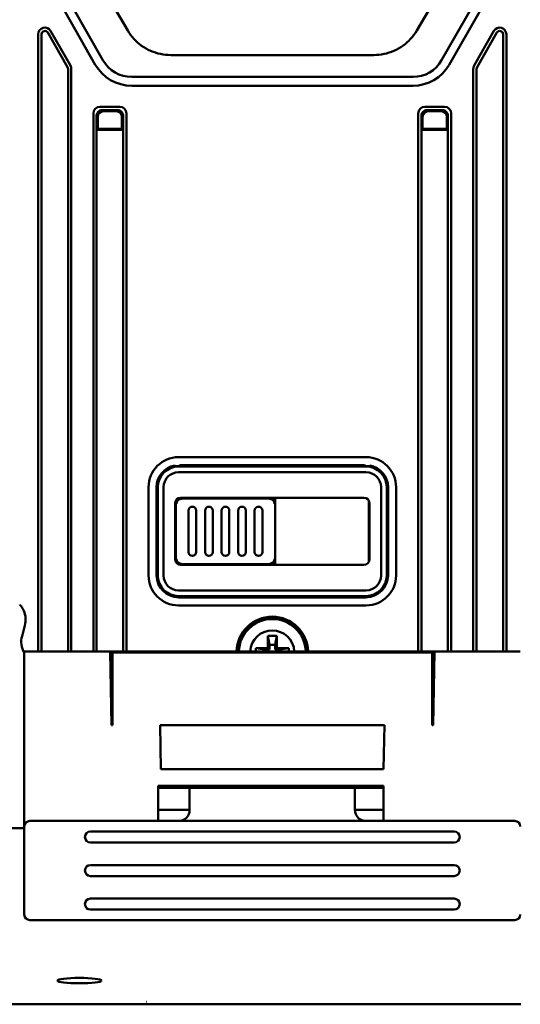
# Model space of a CAD drawing. Header units: millimetres. Extents: x 0 to 5104, y -184 to 1188.
# Tile 38 of 221: x 288 to 333, y 612 to 701. Entities that reach past the tile are written whole.
import ezdxf

# ---------------------------------------------------------------- set-up
doc = ezdxf.new("R2010")
doc.units = ezdxf.units.MM
doc.header["$LTSCALE"] = 2
doc.layers.add('Sichtbar (ISO)', color=7, linetype='Continuous', lineweight=50)

msp = doc.modelspace()

# ---------------------------------------------------------------- linework, layer by layer
at = {"layer": 'Sichtbar (ISO)'}
for p, q in [((295.084, 704.752), (297.873, 699.995)), ((326.875, 704.752), (324.087, 699.995)), ((292.875, 702.094), (295.616, 697.297)), ((329.085, 702.094), (326.344, 697.297)), ((294.921, 696.9), (292.181, 701.697)), ((327.038, 696.9), (329.779, 701.697)), ((289.745, 643.63), (289.745, 699.669)), ((290.045, 643.63), (290.045, 699.669)), ((290.605, 699.818), (292.405, 696.668)), ((290.866, 699.966), (292.666, 696.816)), ((331.094, 699.966), (329.294, 696.816)), ((331.354, 699.818), (329.554, 696.668)), ((331.915, 643.63), (331.915, 699.669)), ((332.215, 643.63), (332.215, 699.669)), ((301.769, 697.778), (320.191, 697.778)), ((292.445, 696.519), (292.445, 643.63)), ((292.745, 696.519), (292.745, 643.63)), ((329.215, 696.519), (329.215, 643.63)), ((329.515, 696.519), (329.515, 643.63)), ((323.739, 695.786), (298.221, 695.786)), ((323.739, 694.986), (298.221, 694.986)), ((295.345, 693.077), (297.145, 693.077)), ((326.615, 693.077), (324.815, 693.077)), ((294.745, 643.63), (294.745, 692.477)), ((295.045, 692.277), (295.045, 690.977)), ((295.15, 692.173), (295.15, 691.082)), ((296.946, 692.777), (295.544, 692.777)), ((295.649, 692.672), (296.841, 692.672)), ((297.34, 692.173), (297.34, 691.082)), ((297.445, 692.277), (297.445, 690.977)), ((297.745, 643.63), (297.745, 692.477)), ((324.215, 643.63), (324.215, 692.477)), ((324.515, 692.277), (324.515, 690.977)), ((324.62, 692.173), (324.62, 691.082)), ((325.014, 692.777), (326.415, 692.777)), ((326.311, 692.672), (325.119, 692.672)), ((326.81, 692.173), (326.81, 691.082)), ((326.915, 692.277), (326.915, 690.977)), ((327.215, 643.63), (327.215, 692.477)), ((295.097, 691.029), (295.045, 690.977)), ((295.045, 690.977), (297.445, 690.977)), ((295.045, 643.63), (295.045, 690.977)), ((295.097, 691.029), (295.15, 691.082)), ((297.393, 691.029), (295.097, 691.029)), ((295.15, 691.082), (297.34, 691.082)), ((297.393, 691.029), (297.34, 691.082)), ((297.393, 691.029), (297.445, 690.977)), ((297.445, 643.63), (297.445, 690.977)), ((324.567, 691.029), (324.515, 690.977)), ((326.915, 690.977), (324.515, 690.977)), ((324.515, 643.63), (324.515, 690.977)), ((324.567, 691.029), (324.62, 691.082)), ((324.567, 691.029), (326.862, 691.029)), ((326.81, 691.082), (324.62, 691.082)), ((326.862, 691.029), (326.81, 691.082)), ((326.862, 691.029), (326.915, 690.977)), ((326.915, 643.63), (326.915, 690.977)), ((319.48, 661.261), (302.48, 661.261)), ((302.48, 660.452), (302.811, 660.452)), ((302.48, 660.412), (319.48, 660.412)), ((319.48, 659.899), (302.48, 659.899)), ((319.226, 660.53), (302.734, 660.53)), ((306.373, 660.452), (307.087, 660.452)), ((314.873, 660.452), (315.587, 660.452)), ((319.149, 660.452), (319.48, 660.452)), ((299.748, 650.53), (299.748, 658.53)), ((300.48, 658.53), (300.48, 650.53)), ((300.598, 650.53), (300.598, 658.53)), ((301.111, 658.53), (301.111, 650.53)), ((320.849, 650.53), (320.849, 658.53)), ((321.362, 658.53), (321.362, 650.53)), ((321.48, 650.53), (321.48, 658.53)), ((322.211, 650.53), (322.211, 658.53)), ((302.23, 657.333), (302.23, 651.726)), ((302.256, 657.373), (302.256, 657.03)), ((302.311, 657.185), (302.311, 657.181)), ((319.299, 657.58), (302.661, 657.58)), ((304.73, 657.503), (302.73, 657.503)), ((304.73, 657.503), (304.73, 657.58)), ((308.73, 657.58), (308.73, 657.503)), ((310.73, 657.503), (308.73, 657.503)), ((311.03, 657.362), (311.03, 657.362)), ((311.109, 657.266), (311.107, 657.266)), ((311.13, 657.225), (311.13, 657.229)), ((311.204, 657.03), (311.204, 657.58)), ((311.23, 651.48), (311.23, 657.58)), ((319.73, 657.28), (319.73, 657.333)), ((319.73, 657.28), (319.73, 651.78)), ((302.161, 656.603), (302.161, 657.08)), ((302.161, 656.603), (302.23, 656.534)), ((302.161, 656.603), (302.161, 652.456)), ((303.38, 656.416), (303.38, 652.644)), ((304.08, 652.644), (304.08, 656.416)), ((304.88, 656.416), (304.88, 652.644)), ((305.58, 652.644), (305.58, 656.416)), ((306.38, 656.416), (306.38, 652.644)), ((307.08, 652.644), (307.08, 656.416)), ((307.88, 656.416), (307.88, 652.644)), ((308.58, 652.644), (308.58, 656.416)), ((309.38, 656.416), (309.38, 652.644)), ((310.08, 652.644), (310.08, 656.416)), ((319.799, 656.603), (319.73, 656.534)), ((319.799, 656.603), (319.799, 657.08)), ((319.799, 656.603), (319.799, 652.456)), ((302.161, 652.456), (302.23, 652.525)), ((302.161, 651.979), (302.161, 652.456)), ((302.256, 652.03), (302.256, 651.686)), ((302.311, 651.878), (302.311, 651.874)), ((311.107, 651.793), (311.109, 651.793)), ((311.13, 651.831), (311.13, 651.834)), ((311.204, 651.48), (311.204, 652.03)), ((319.799, 652.456), (319.73, 652.525)), ((319.73, 651.78), (319.73, 651.726)), ((319.799, 651.979), (319.799, 652.456)), ((319.299, 651.48), (302.661, 651.48)), ((302.73, 651.556), (304.73, 651.556)), ((304.73, 651.48), (304.73, 651.556)), ((308.73, 651.556), (310.73, 651.556)), ((308.73, 651.556), (308.73, 651.48)), ((311.03, 651.697), (311.03, 651.697)), ((302.48, 649.161), (319.48, 649.161)), ((319.48, 648.647), (302.48, 648.647)), ((302.48, 648.53), (319.48, 648.53)), ((302.48, 647.798), (319.48, 647.798)), ((288.274, 645.021), (288.534, 645.989)), ((310.58, 645.03), (310.721, 644.23)), ((310.58, 645.03), (311.38, 645.03)), ((310.58, 643.93), (310.58, 645.03)), ((311.38, 645.03), (311.239, 644.23)), ((311.38, 645.03), (311.38, 643.93)), ((309.48, 643.93), (310.58, 643.93)), ((309.48, 643.93), (310.28, 643.789)), ((309.48, 643.63), (309.48, 643.93)), ((310.721, 643.789), (310.28, 643.789)), ((310.28, 643.789), (310.28, 643.63)), ((310.721, 643.789), (310.58, 643.93)), ((310.721, 644.23), (311.239, 644.23)), ((310.721, 643.789), (310.721, 644.23)), ((311.239, 644.23), (311.239, 643.789)), ((311.38, 643.93), (311.239, 643.789)), ((311.68, 643.789), (311.239, 643.789)), ((311.38, 643.93), (312.48, 643.93)), ((312.48, 643.93), (311.68, 643.789)), ((311.68, 643.63), (311.68, 643.789)), ((312.48, 643.93), (312.48, 643.63)), ((288.48, 643.63), (292.48, 643.63)), ((288.48, 643.63), (288.48, 627.73)), ((292.48, 643.63), (296.263, 643.63)), ((325.697, 643.63), (296.263, 643.63)), ((296.38, 636.93), (296.263, 643.63)), ((296.265, 643.53), (296.48, 643.53)), ((296.48, 643.53), (325.48, 643.53)), ((296.48, 636.93), (296.48, 643.53)), ((325.48, 636.93), (325.48, 643.53)), ((325.695, 643.53), (325.48, 643.53)), ((325.58, 636.93), (325.697, 643.63)), ((325.697, 643.63), (329.48, 643.63)), ((333.48, 643.63), (329.48, 643.63)), ((296.38, 636.93), (296.48, 636.93)), ((300.81, 636.93), (300.88, 632.93)), ((300.81, 636.93), (321.15, 636.93)), ((321.08, 632.93), (321.15, 636.93)), ((325.48, 636.93), (325.58, 636.93)), ((300.88, 632.93), (321.08, 632.93)), ((321.08, 631.43), (300.63, 631.43)), ((300.63, 631.43), (300.63, 628.23)), ((300.63, 631.23), (301.48, 631.23)), ((300.88, 631.43), (300.869, 631.23)), ((301.48, 631.23), (303.48, 631.23)), ((303.48, 631.23), (318.48, 631.23)), ((303.48, 631.23), (303.48, 629.23)), ((318.48, 631.23), (320.48, 631.23)), ((318.48, 629.23), (318.48, 631.23)), ((320.48, 631.23), (321.08, 631.23)), ((321.08, 631.43), (321.08, 628.23)), ((301.48, 629.23), (300.63, 629.23)), ((303.48, 629.23), (301.48, 629.23)), ((320.48, 629.23), (318.48, 629.23)), ((321.08, 629.23), (320.48, 629.23)), ((288.48, 619.73), (288.48, 627.73)), ((292.48, 628.23), (288.98, 628.23)), ((292.48, 628.23), (329.48, 628.23)), ((332.98, 628.23), (329.48, 628.23)), ((285.603, 627.58), (288.48, 627.58)), ((327.48, 627.278), (294.48, 627.278)), ((294.48, 626.278), (327.48, 626.278)), ((327.48, 624.228), (294.48, 624.228)), ((294.48, 623.228), (327.48, 623.228)), ((327.48, 621.178), (294.48, 621.178)), ((294.48, 620.178), (327.48, 620.178)), ((288.98, 619.23), (292.48, 619.23)), ((329.48, 619.23), (292.48, 619.23)), ((329.48, 619.23), (332.98, 619.23)), ((281.459, 611.58), (298.944, 611.58)), ((299.58, 611.806), (299.582, 611.806)), ((299.784, 611.58), (299.946, 611.58)), ((300.898, 611.58), (299.946, 611.58)), ((300.898, 611.58), (301.863, 611.58)), ((333.52, 611.58), (301.863, 611.58))]:
    msp.add_line(p, q, dxfattribs=at)
for centre, radius, start, end in [((290.345, 699.669), 0.6, 29.74488, 180), ((331.615, 699.669), 0.6, 0, 150.25512), ((290.345, 699.669), 0.3, 29.74488, 180), ((331.615, 699.669), 0.3, 0, 150.25512), ((292.145, 696.519), 0.3, 0, 29.74488), ((292.145, 696.519), 0.6, 0, 29.74488), ((298.221, 698.786), 3.8, 209.74488, 270), ((298.221, 698.786), 3, 209.74488, 270), ((323.739, 698.786), 3, 270, 330.25512), ((323.739, 698.786), 3.8, 270, 330.25512), ((329.815, 696.519), 0.6, 150.25512, 180), ((329.815, 696.519), 0.3, 150.25512, 180), ((295.345, 692.477), 0.6, 90, 180), ((297.145, 692.477), 0.6, 0, 90), ((324.815, 692.477), 0.6, 90, 180), ((326.615, 692.477), 0.6, 0, 90), ((302.48, 658.53), 2.731, 90, 180), ((319.48, 658.53), 2.731, 0, 90), ((302.48, 658.53), 2, 99.95628, 180), ((302.48, 658.53), 1.882, 90, 180), ((302.48, 658.53), 1.369, 90, 180), ((302.48, 658.53), 1.923, 90, 98.02858), ((319.48, 658.53), 1.923, 81.97142, 90), ((319.48, 658.53), 1.882, 0, 90), ((319.48, 658.53), 1.369, 0, 90), ((319.48, 658.53), 2, 0, 80.04372), ((302.73, 657.03), 0.474, 90, 180), ((310.73, 657.03), 0.474, 0, 90), ((319.23, 657.28), 0.5, 0, 6.86123), ((303.73, 656.416), 0.35, 0, 180), ((305.23, 656.416), 0.35, 0, 180), ((306.73, 656.416), 0.35, 0, 180), ((308.23, 656.416), 0.35, 0, 180), ((309.73, 656.416), 0.35, 0, 180), ((302.73, 652.03), 0.474, 180, 270), ((303.73, 652.644), 0.35, 180, 0), ((305.23, 652.644), 0.35, 180, 0), ((306.73, 652.644), 0.35, 180, 0), ((308.23, 652.644), 0.35, 180, 0), ((309.73, 652.644), 0.35, 180, 0), ((310.73, 652.03), 0.474, 270, 0), ((319.23, 651.78), 0.5, 353.13877, 0), ((302.48, 650.53), 2.731, 180, 270), ((302.48, 650.53), 2, 180, 270), ((302.48, 650.53), 1.882, 180, 270), ((302.48, 650.53), 1.369, 180, 270), ((319.48, 650.53), 2.731, 270, 0), ((319.48, 650.53), 2, 270, 0), ((319.48, 650.53), 1.882, 270, 0), ((319.48, 650.53), 1.369, 270, 0), ((286.602, 646.507), 2, 344.99999, 23.88427), ((310.98, 643.53), 3.25, 1.76323, 178.23677), ((310.98, 643.53), 3.159, 1.81413, 178.18587), ((310.98, 643.53), 3.036, 1.88734, 178.11266), ((310.98, 643.53), 2, 2.86598, 177.13402), ((302.48, 629.23), 1, 270, 330), ((319.48, 629.23), 1, 210, 270), ((288.98, 627.73), 0.5, 90, 180), ((332.98, 627.73), 0.5, 0, 90), ((294.48, 626.778), 0.5, 90, 270), ((327.48, 626.778), 0.5, 270, 90), ((294.48, 623.728), 0.5, 90, 270), ((327.48, 623.728), 0.5, 270, 90), ((294.48, 620.678), 0.5, 90, 270), ((327.48, 620.678), 0.5, 270, 90), ((288.98, 619.73), 0.5, 180, 270), ((332.98, 619.73), 0.5, 270, 0)]:
    msp.add_arc(centre, radius, start, end, dxfattribs=at)
for centre, major_axis, ratio, start_param, end_param in [((295.573, 692.248), (0.489, -0.218), 0.924938, 3.117437, 3.532237), ((295.65, 692.171), (0.355, -0.355), 0.997265, 2.357564, 3.925621), ((295.573, 692.248), (0.218, -0.489), 0.924938, 2.750948, 3.165748), ((296.839, 692.171), (-0.355, -0.355), 0.997265, 2.357564, 3.925621), ((296.917, 692.248), (-0.218, -0.489), 0.924938, 3.117437, 3.532237), ((296.917, 692.248), (-0.489, -0.218), 0.924938, 2.750948, 3.165748), ((325.043, 692.248), (0.489, -0.218), 0.924938, 3.117437, 3.532237), ((325.12, 692.171), (0.355, -0.355), 0.997265, 2.357564, 3.925621), ((325.043, 692.248), (0.218, -0.489), 0.924938, 2.750948, 3.165748), ((326.309, 692.171), (-0.355, -0.355), 0.997265, 2.357564, 3.925621), ((326.386, 692.248), (-0.218, -0.489), 0.924938, 3.117437, 3.532237), ((326.386, 692.248), (-0.489, -0.218), 0.924938, 2.750948, 3.165748), ((299.904, -3215.593), (0, 3877.028), 0.026177, 6.260452, 6.261213), ((302.734, 660.029), (0.354, -0.354), 0.999315, 2.356537, 2.919892), ((306.73, 660.443), (0.5, 0), 0.026186, 0.775397, 2.366195), ((315.23, 660.443), (-0.5, 0), 0.026186, 3.91699, 5.507788), ((319.225, 660.029), (0.354, 0.354), 0.999315, 0.221701, 0.785056), ((322.055, -3215.593), (0, 3877.028), 0.026177, 0.021972, 0.022733), ((302.661, 657.079), (-0.354, 0.354), 0.999315, 5.49813, 7.068241), ((306.73, 657.405), (-4.25, 0), 0.026186, 4.817812, 5.202346), ((306.73, 657.522), (0.5, 0), 0.026186, 3.605215, 5.819563), ((306.73, 657.405), (-4.25, 0), 0.026186, 4.222432, 4.606966), ((319.299, 657.079), (-0.354, -0.354), 0.999315, 2.356537, 3.926648), ((302.661, 651.98), (0.354, 0.354), 0.999315, 2.356537, 3.926648), ((319.299, 651.98), (0.354, -0.354), 0.999315, 5.49813, 7.068241), ((306.73, 651.654), (-4.25, 0), 0.026186, 1.080839, 1.465373), ((306.73, 651.537), (0.5, 0), 0.026186, 0.463622, 2.67797), ((306.73, 651.654), (-4.25, 0), 0.026186, 1.67622, 2.060754), ((290.21, 644.508), (1.758, 0.965), 0.997377, 2.379067, 3.169304)]:
    msp.add_ellipse(centre, major_axis=major_axis, ratio=ratio, start_param=start_param, end_param=end_param, dxfattribs=at)
msp.add_ellipse((293.48, 613.731), major_axis=(2, 0), ratio=0.122785, dxfattribs=at)
for points, knots in [([(301.769, 697.778), (301.455, 697.778), (301.141, 697.811), (300.528, 697.939), (300.228, 698.035), (299.654, 698.286), (299.381, 698.442), (298.872, 698.806), (298.637, 699.014), (298.216, 699.474), (298.03, 699.726), (297.873, 699.995)], [1.570796, 1.570796, 1.570796, 1.570796, 1.780236, 1.780236, 1.989675, 1.989675, 2.199115, 2.199115, 2.408554, 2.408554, 2.617994, 2.617994, 2.617994, 2.617994]), ([(324.087, 699.995), (323.929, 699.726), (323.743, 699.474), (323.322, 699.014), (323.087, 698.806), (322.579, 698.442), (322.306, 698.286), (321.732, 698.035), (321.432, 697.939), (320.818, 697.811), (320.505, 697.778), (320.191, 697.778)], [0.523599, 0.523599, 0.523599, 0.523599, 0.733038, 0.733038, 0.942478, 0.942478, 1.151917, 1.151917, 1.361357, 1.361357, 1.570796, 1.570796, 1.570796, 1.570796]), ([(295.09, 692.477), (295.101, 692.501), (295.115, 692.525), (295.15, 692.575), (295.171, 692.601), (295.219, 692.65), (295.246, 692.671), (295.296, 692.706), (295.32, 692.72), (295.345, 692.732)], [-0.21605379, -0.21605379, -0.21605379, -0.21605379, -0.20754833, -0.20754833, -0.19729848, -0.19729848, -0.18705556, -0.18705556, -0.17842525, -0.17842525, -0.17842525, -0.17842525]), ([(297.4, 692.477), (297.388, 692.502), (297.374, 692.526), (297.34, 692.576), (297.318, 692.602), (297.269, 692.65), (297.243, 692.672), (297.193, 692.707), (297.169, 692.72), (297.145, 692.732)], [0.17842525, 0.17842525, 0.17842525, 0.17842525, 0.18705556, 0.18705556, 0.19729848, 0.19729848, 0.20754833, 0.20754833, 0.21605379, 0.21605379, 0.21605379, 0.21605379]), ([(324.56, 692.477), (324.571, 692.502), (324.585, 692.526), (324.62, 692.576), (324.642, 692.602), (324.69, 692.65), (324.716, 692.672), (324.767, 692.707), (324.79, 692.72), (324.815, 692.732)], [-0.14032269, -0.14032269, -0.14032269, -0.14032269, -0.13169238, -0.13169238, -0.12144946, -0.12144946, -0.11119961, -0.11119961, -0.10269416, -0.10269416, -0.10269416, -0.10269416]), ([(326.87, 692.477), (326.858, 692.501), (326.845, 692.525), (326.81, 692.575), (326.788, 692.601), (326.74, 692.65), (326.714, 692.671), (326.664, 692.706), (326.64, 692.72), (326.615, 692.732)], [0.10269338, 0.10269338, 0.10269338, 0.10269338, 0.11119883, 0.11119883, 0.12144868, 0.12144868, 0.1316916, 0.1316916, 0.14032191, 0.14032191, 0.14032191, 0.14032191]), ([(302.285, 657.03), (302.284, 657.089), (302.296, 657.15), (302.319, 657.205), (302.337, 657.249), (302.363, 657.29), (302.394, 657.326), (302.422, 657.357), (302.454, 657.386), (302.49, 657.409), (302.525, 657.431), (302.563, 657.448), (302.603, 657.46), (302.644, 657.472), (302.687, 657.479), (302.73, 657.479)], [0, 0, 0, 0, 0.262997, 0.262997, 0.262997, 0.468937, 0.468937, 0.468937, 0.648881, 0.648881, 0.648881, 0.822029, 0.822029, 0.822029, 1, 1, 1, 1]), ([(310.73, 657.479), (310.773, 657.479), (310.816, 657.472), (310.857, 657.46), (310.897, 657.448), (310.935, 657.431), (310.97, 657.409), (311.005, 657.386), (311.038, 657.357), (311.065, 657.326), (311.097, 657.29), (311.122, 657.249), (311.14, 657.205), (311.163, 657.15), (311.175, 657.089), (311.175, 657.03)], [0, 0, 0, 0, 0.177971, 0.177971, 0.177971, 0.351119, 0.351119, 0.351119, 0.531063, 0.531063, 0.531063, 0.737003, 0.737003, 0.737003, 1, 1, 1, 1]), ([(302.73, 651.58), (302.687, 651.58), (302.644, 651.587), (302.603, 651.599), (302.563, 651.611), (302.525, 651.628), (302.49, 651.651), (302.454, 651.674), (302.422, 651.702), (302.394, 651.733), (302.363, 651.769), (302.337, 651.811), (302.319, 651.854), (302.296, 651.909), (302.284, 651.97), (302.285, 652.03)], [0, 0, 0, 0, 0.177971, 0.177971, 0.177971, 0.351119, 0.351119, 0.351119, 0.531063, 0.531063, 0.531063, 0.737003, 0.737003, 0.737003, 1, 1, 1, 1]), ([(311.175, 652.03), (311.175, 651.977), (311.166, 651.924), (311.148, 651.874), (311.145, 651.865), (311.141, 651.855), (311.137, 651.846), (311.113, 651.792), (311.077, 651.741), (311.033, 651.699), (310.999, 651.668), (310.96, 651.641), (310.917, 651.622), (310.873, 651.601), (310.825, 651.588), (310.776, 651.583), (310.76, 651.581), (310.745, 651.58), (310.73, 651.58)], [0, 0, 0, 0, 0.230356, 0.230356, 0.230356, 0.274458, 0.274458, 0.274458, 0.53631, 0.53631, 0.53631, 0.7327, 0.7327, 0.7327, 0.937416, 0.937416, 0.937416, 1, 1, 1, 1]), ([(288.431, 647.317), (288.43, 647.318), (288.428, 647.323), (288.421, 647.338), (288.415, 647.351), (288.392, 647.399), (288.37, 647.444), (288.313, 647.545), (288.272, 647.611), (288.175, 647.745), (288.119, 647.813), (288.063, 647.873)], [0.17021482, 0.17021482, 0.17021482, 0.17021482, 0.17729441, 0.17729441, 0.18699092, 0.18699092, 0.20638393, 0.20638393, 0.23098063, 0.23098063, 0.25557732, 0.25557732, 0.25557732, 0.25557732]), ([(303.346, 628.73), (303.368, 628.768), (303.388, 628.809), (303.456, 628.973), (303.48, 629.106), (303.48, 629.23)], [-0.20829215, -0.20829215, -0.20829215, -0.20829215, -0.19555387, -0.19555387, -0.15783017, -0.15783017, -0.15783017, -0.15783017]), ([(318.48, 629.23), (318.48, 629.106), (318.504, 628.973), (318.572, 628.809), (318.592, 628.768), (318.614, 628.73)], [-0.15134449, -0.15134449, -0.15134449, -0.15134449, -0.11362079, -0.11362079, -0.10088251, -0.10088251, -0.10088251, -0.10088251]), ([(298.944, 611.58), (299.001, 611.58), (299.06, 611.58), (299.175, 611.58), (299.232, 611.58), (299.363, 611.58), (299.434, 611.58), (299.575, 611.58), (299.639, 611.58), (299.716, 611.58), (299.737, 611.58), (299.769, 611.58), (299.779, 611.58), (299.784, 611.58)], [-0.1176713, -0.1176713, -0.1176713, -0.1176713, -0.1004091, -0.1004091, -0.0828303, -0.0828303, -0.0590614, -0.0590614, -0.0305397, -0.0305397, -0.0148009, -0.0148009, 0, 0, 0, 0])]:
    msp.add_open_spline(points, degree=3, knots=knots, dxfattribs=at)

doc.saveas('drawing.dxf')
